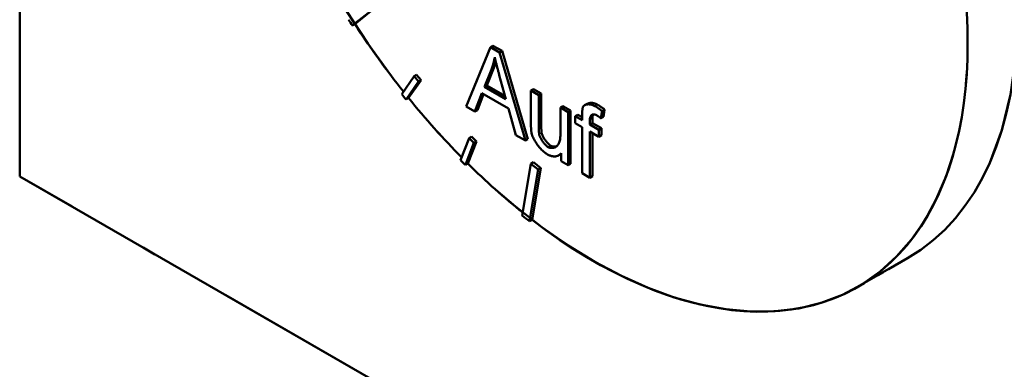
# Model space of a CAD drawing. Header units: millimetres. Extents: x 0 to 630, y 0 to 891.
# Tile 5 of 16: x 464 to 481, y 176 to 182. Entities that reach past the tile are written whole.
import ezdxf

# ---------------------------------------------------------------- set-up
doc = ezdxf.new("R2010")
doc.units = ezdxf.units.MM
doc.header["$LTSCALE"] = 3
doc.linetypes.add('LONG_DASH_DOTTED', pattern=[0.3001, 0.2362, -0.0295, 0.0049, -0.0295])
for name, color, linetype, lineweight in [('Sichtbare Kanten(DIN)', 7, 'Continuous', 50), ('Sichtbare tangentiale Kanten(DIN)', 3, 'Continuous', 25), ('Überlagerung [Formatvorlage Phantomlinien(DIN)]', 179, 'LONG_DASH_DOTTED', 50)]:
    doc.layers.add(name, color=color, linetype=linetype, lineweight=lineweight)

msp = doc.modelspace()

# ---------------------------------------------------------------- linework, layer by layer
at = {"layer": 'Sichtbare Kanten(DIN)'}
for p, q in [((464.348, 205.356), (464.348, 179.456)), ((470.005, 182.021), (470.278, 182.24)), ((470.32, 182.264), (470.048, 182.045)), ((470.048, 182.045), (470.005, 182.021)), ((472.354, 181.655), (471.94, 180.648)), ((472.397, 181.68), (472.354, 181.655)), ((472.509, 181.566), (472.354, 181.655)), ((472.397, 181.68), (472.551, 181.591)), ((472.551, 181.591), (472.509, 181.566)), ((472.949, 180.067), (472.509, 181.566)), ((472.551, 181.591), (472.991, 180.091)), ((472.251, 180.98), (472.37, 181.277)), ((472.412, 181.301), (472.293, 181.004)), ((472.412, 181.301), (472.37, 181.277)), ((471.057, 181.161), (470.845, 180.858)), ((470.918, 180.767), (471.13, 181.069)), ((471.173, 181.094), (470.96, 180.791)), ((471.099, 181.185), (471.057, 181.161)), ((471.13, 181.069), (471.057, 181.161)), ((471.099, 181.185), (471.173, 181.094)), ((471.173, 181.094), (471.13, 181.069)), ((472.504, 181.18), (472.617, 180.769)), ((472.091, 180.561), (472.21, 180.87)), ((472.21, 180.87), (472.661, 180.609)), ((472.293, 181.004), (472.251, 180.98)), ((472.617, 180.769), (472.251, 180.98)), ((472.293, 181.004), (472.601, 180.827)), ((473.085, 180.94), (473.043, 180.916)), ((473.175, 180.84), (473.043, 180.916)), ((473.043, 180.916), (473.043, 180.357)), ((473.085, 180.94), (473.217, 180.864)), ((473.217, 180.864), (473.175, 180.84)), ((473.217, 180.864), (473.217, 180.364)), ((470.96, 180.791), (470.918, 180.767)), ((472.237, 180.854), (472.134, 180.585)), ((473.175, 180.339), (473.175, 180.84)), ((473.999, 180.691), (473.956, 180.667)), ((471.94, 180.648), (472.091, 180.561)), ((472.134, 180.585), (472.091, 180.561)), ((472.661, 180.609), (472.786, 180.161)), ((473.585, 180.652), (473.543, 180.628)), ((473.675, 180.552), (473.543, 180.628)), ((473.543, 180.628), (473.543, 180.145)), ((473.585, 180.652), (473.717, 180.576)), ((473.717, 180.576), (473.675, 180.552)), ((473.675, 179.649), (473.675, 180.552)), ((473.717, 180.576), (473.717, 179.673)), ((474.233, 180.445), (474.254, 180.567)), ((474.296, 180.591), (474.254, 180.567)), ((474.296, 180.591), (474.276, 180.469)), ((473.84, 180.506), (473.797, 180.481)), ((473.914, 180.414), (473.797, 180.481)), ((473.797, 180.481), (473.797, 180.363)), ((473.797, 180.363), (473.914, 180.296)), ((473.84, 180.506), (473.914, 180.463)), ((473.914, 180.51), (473.914, 180.414)), ((474.045, 180.339), (474.045, 180.421)), ((474.088, 180.363), (474.045, 180.339)), ((474.088, 180.446), (474.088, 180.363)), ((474.088, 180.363), (474.24, 180.275)), ((474.276, 180.469), (474.233, 180.445)), ((473.914, 180.296), (473.914, 179.511)), ((474.197, 180.251), (474.045, 180.339)), ((474.046, 179.435), (474.046, 180.219)), ((474.046, 180.219), (474.197, 180.132)), ((474.089, 180.195), (474.089, 179.459)), ((474.24, 180.275), (474.197, 180.251)), ((474.197, 180.132), (474.197, 180.251)), ((474.24, 180.275), (474.24, 180.157)), ((471.992, 180.108), (471.847, 179.731)), ((471.927, 179.652), (472.072, 180.029)), ((472.114, 180.053), (471.969, 179.676)), ((472.034, 180.133), (471.992, 180.108)), ((472.072, 180.029), (471.992, 180.108)), ((472.034, 180.133), (472.114, 180.053)), ((472.114, 180.053), (472.072, 180.029)), ((472.786, 180.161), (472.949, 180.067)), ((472.991, 180.091), (472.949, 180.067)), ((474.24, 180.157), (474.197, 180.132)), ((473.085, 179.697), (473.043, 179.673)), ((473.085, 179.697), (473.211, 179.599)), ((473.557, 179.84), (473.515, 179.816)), ((473.557, 179.85), (473.557, 179.717)), ((473.557, 179.717), (473.675, 179.649)), ((471.969, 179.676), (471.927, 179.652)), ((473.043, 179.673), (472.895, 178.791)), ((473.021, 178.694), (473.168, 179.575)), ((473.168, 179.575), (473.043, 179.673)), ((473.211, 179.599), (473.063, 178.718)), ((473.211, 179.599), (473.168, 179.575)), ((473.717, 179.673), (473.675, 179.649)), ((489.803, 164.797), (464.348, 179.456)), ((473.914, 179.511), (474.046, 179.435)), ((474.089, 179.459), (474.046, 179.435)), ((473.063, 178.718), (473.021, 178.694)), ((479.445, 178.066), (478.597, 177.577))]:
    msp.add_line(p, q, dxfattribs=at)
at = {"layer": 'Sichtbare Kanten(DIN)', "flags": 128}
for points in [[(472.37, 181.277), (472.373, 181.285), (472.376, 181.293), (472.379, 181.301), (472.382, 181.309), (472.384, 181.317), (472.387, 181.326), (472.39, 181.334), (472.392, 181.342), (472.395, 181.351), (472.398, 181.359), (472.4, 181.367), (472.403, 181.376), (472.405, 181.384), (472.407, 181.393), (472.41, 181.402), (472.412, 181.41), (472.414, 181.419), (472.416, 181.428), (472.418, 181.437), (472.42, 181.446), (472.422, 181.455), (472.424, 181.464), (472.426, 181.473), (472.428, 181.482)], [(472.446, 181.403), (472.445, 181.399), (472.443, 181.395), (472.442, 181.39), (472.441, 181.386), (472.44, 181.382), (472.438, 181.377), (472.437, 181.373), (472.436, 181.369), (472.434, 181.365), (472.433, 181.36), (472.432, 181.356), (472.43, 181.352), (472.429, 181.347), (472.427, 181.343), (472.426, 181.339), (472.424, 181.335), (472.423, 181.331), (472.421, 181.326), (472.42, 181.322), (472.418, 181.318), (472.417, 181.314), (472.415, 181.31), (472.414, 181.305), (472.412, 181.301)], [(472.428, 181.482), (472.431, 181.469), (472.434, 181.457), (472.436, 181.444), (472.439, 181.431), (472.442, 181.419), (472.445, 181.406), (472.448, 181.393), (472.451, 181.381), (472.455, 181.368), (472.458, 181.355), (472.461, 181.343), (472.464, 181.331), (472.467, 181.318), (472.47, 181.306), (472.474, 181.293), (472.477, 181.28), (472.48, 181.268), (472.483, 181.255), (472.487, 181.242), (472.49, 181.23), (472.494, 181.217), (472.497, 181.205), (472.5, 181.192), (472.504, 181.18)], [(473.999, 180.691), (474.004, 180.694), (474.009, 180.696), (474.015, 180.699), (474.021, 180.701), (474.027, 180.702), (474.033, 180.704), (474.04, 180.705), (474.047, 180.706), (474.054, 180.707), (474.061, 180.707), (474.069, 180.707), (474.076, 180.707), (474.084, 180.707), (474.092, 180.706), (474.1, 180.704), (474.107, 180.703), (474.116, 180.701), (474.124, 180.699), (474.132, 180.696), (474.14, 180.693), (474.148, 180.69), (474.156, 180.686), (474.164, 180.682), (474.172, 180.678)], [(473.928, 180.637), (473.926, 180.633), (473.925, 180.628), (473.924, 180.623), (473.922, 180.618), (473.921, 180.613), (473.92, 180.608), (473.92, 180.603), (473.919, 180.597), (473.918, 180.592), (473.917, 180.587), (473.917, 180.582), (473.916, 180.577), (473.916, 180.571), (473.916, 180.566), (473.915, 180.56), (473.915, 180.555), (473.915, 180.549), (473.915, 180.544), (473.914, 180.538), (473.914, 180.532), (473.914, 180.527), (473.914, 180.521), (473.914, 180.516), (473.914, 180.51)], [(474.13, 180.654), (474.119, 180.659), (474.109, 180.664), (474.098, 180.669), (474.088, 180.672), (474.077, 180.676), (474.067, 180.678), (474.057, 180.68), (474.047, 180.682), (474.037, 180.682), (474.027, 180.683), (474.017, 180.683), (474.008, 180.682), (473.999, 180.681), (473.99, 180.679), (473.981, 180.677), (473.973, 180.675), (473.966, 180.672), (473.959, 180.668), (473.952, 180.664), (473.946, 180.66), (473.941, 180.655), (473.936, 180.65), (473.931, 180.644), (473.928, 180.637)], [(474.254, 180.567), (474.249, 180.571), (474.244, 180.575), (474.239, 180.579), (474.234, 180.583), (474.228, 180.587), (474.223, 180.591), (474.218, 180.595), (474.213, 180.599), (474.208, 180.602), (474.203, 180.606), (474.197, 180.61), (474.192, 180.613), (474.187, 180.617), (474.182, 180.621), (474.177, 180.624), (474.172, 180.628), (474.166, 180.631), (474.161, 180.634), (474.156, 180.638), (474.151, 180.641), (474.146, 180.644), (474.14, 180.647), (474.135, 180.651), (474.13, 180.654)], [(474.172, 180.678), (474.177, 180.675), (474.182, 180.672), (474.187, 180.67), (474.191, 180.667), (474.196, 180.664), (474.201, 180.66), (474.206, 180.657), (474.211, 180.654), (474.216, 180.651), (474.221, 180.647), (474.226, 180.644), (474.231, 180.64), (474.237, 180.637), (474.242, 180.633), (474.247, 180.629), (474.252, 180.625), (474.258, 180.621), (474.263, 180.617), (474.269, 180.613), (474.274, 180.609), (474.28, 180.605), (474.285, 180.6), (474.291, 180.596), (474.296, 180.591)], [(473.043, 180.357), (473.043, 180.351), (473.043, 180.345), (473.043, 180.339), (473.043, 180.333), (473.043, 180.327), (473.043, 180.321), (473.043, 180.315), (473.043, 180.309), (473.043, 180.303), (473.043, 180.297), (473.044, 180.291), (473.044, 180.285), (473.044, 180.279), (473.044, 180.273), (473.045, 180.267), (473.045, 180.261), (473.046, 180.255), (473.046, 180.249), (473.047, 180.242), (473.047, 180.235), (473.048, 180.229), (473.049, 180.222), (473.05, 180.216), (473.051, 180.21)], [(473.217, 180.364), (473.217, 180.354), (473.217, 180.344), (473.217, 180.335), (473.217, 180.326), (473.218, 180.317), (473.218, 180.309), (473.218, 180.3), (473.218, 180.292), (473.218, 180.284), (473.219, 180.277), (473.219, 180.27), (473.219, 180.262), (473.22, 180.256), (473.22, 180.249), (473.22, 180.243), (473.221, 180.237), (473.221, 180.231), (473.222, 180.226), (473.222, 180.22), (473.223, 180.215), (473.223, 180.21), (473.224, 180.206), (473.225, 180.202), (473.225, 180.198)], [(474.045, 180.421), (474.046, 180.43), (474.046, 180.438), (474.047, 180.447), (474.049, 180.454), (474.051, 180.462), (474.053, 180.469), (474.056, 180.476), (474.059, 180.482), (474.062, 180.488), (474.066, 180.493), (474.071, 180.498), (474.076, 180.502), (474.081, 180.505), (474.086, 180.508), (474.092, 180.51), (474.099, 180.511), (474.105, 180.512), (474.112, 180.512), (474.119, 180.512), (474.126, 180.51), (474.134, 180.508), (474.141, 180.505), (474.149, 180.502), (474.156, 180.498)], [(474.105, 180.512), (474.103, 180.51), (474.102, 180.508), (474.101, 180.506), (474.1, 180.504), (474.099, 180.502), (474.098, 180.499), (474.097, 180.497), (474.096, 180.494), (474.095, 180.492), (474.094, 180.489), (474.093, 180.487), (474.092, 180.484), (474.092, 180.481), (474.091, 180.478), (474.09, 180.475), (474.09, 180.472), (474.089, 180.469), (474.089, 180.466), (474.089, 180.463), (474.088, 180.459), (474.088, 180.456), (474.088, 180.453), (474.088, 180.449), (474.088, 180.446)], [(474.156, 180.498), (474.16, 180.496), (474.163, 180.494), (474.166, 180.492), (474.169, 180.49), (474.172, 180.488), (474.176, 180.486), (474.179, 180.484), (474.182, 180.482), (474.185, 180.48), (474.189, 180.478), (474.192, 180.475), (474.195, 180.473), (474.198, 180.471), (474.201, 180.469), (474.205, 180.466), (474.208, 180.464), (474.211, 180.462), (474.214, 180.459), (474.218, 180.457), (474.221, 180.455), (474.224, 180.452), (474.227, 180.45), (474.23, 180.447), (474.233, 180.445)], [(473.051, 180.21), (473.054, 180.192), (473.059, 180.174), (473.065, 180.155), (473.072, 180.137), (473.08, 180.119), (473.089, 180.101), (473.098, 180.083), (473.109, 180.064), (473.12, 180.046), (473.132, 180.027), (473.144, 180.009), (473.157, 179.991), (473.17, 179.973), (473.184, 179.956), (473.198, 179.94), (473.211, 179.925), (473.225, 179.91), (473.238, 179.897), (473.251, 179.884), (473.264, 179.873), (473.277, 179.862), (473.288, 179.853), (473.299, 179.846), (473.309, 179.839)], [(473.183, 180.173), (473.182, 180.179), (473.181, 180.186), (473.18, 180.192), (473.18, 180.199), (473.179, 180.206), (473.178, 180.213), (473.178, 180.221), (473.177, 180.228), (473.177, 180.235), (473.177, 180.241), (473.176, 180.248), (473.176, 180.255), (473.176, 180.262), (473.176, 180.269), (473.175, 180.277), (473.175, 180.284), (473.175, 180.291), (473.175, 180.298), (473.175, 180.305), (473.175, 180.312), (473.175, 180.319), (473.175, 180.326), (473.175, 180.333), (473.175, 180.339)], [(473.225, 180.198), (473.227, 180.189), (473.23, 180.18), (473.233, 180.17), (473.237, 180.16), (473.241, 180.15), (473.246, 180.14), (473.251, 180.13), (473.257, 180.119), (473.263, 180.108), (473.27, 180.098), (473.277, 180.087), (473.284, 180.077), (473.291, 180.066), (473.299, 180.056), (473.307, 180.047), (473.315, 180.037), (473.323, 180.028), (473.331, 180.02), (473.339, 180.011), (473.347, 180.004), (473.355, 179.997), (473.363, 179.991), (473.371, 179.985), (473.378, 179.981)], [(473.336, 179.956), (473.327, 179.962), (473.319, 179.968), (473.31, 179.975), (473.302, 179.982), (473.294, 179.99), (473.286, 179.998), (473.278, 180.006), (473.27, 180.015), (473.262, 180.025), (473.255, 180.034), (473.247, 180.044), (473.24, 180.054), (473.233, 180.064), (473.227, 180.074), (473.22, 180.085), (473.215, 180.095), (473.209, 180.105), (473.204, 180.115), (473.199, 180.125), (473.195, 180.135), (473.191, 180.144), (473.188, 180.154), (473.185, 180.164), (473.183, 180.173)], [(473.543, 180.145), (473.542, 180.125), (473.541, 180.105), (473.538, 180.087), (473.535, 180.069), (473.53, 180.052), (473.524, 180.036), (473.518, 180.021), (473.51, 180.007), (473.501, 179.994), (473.492, 179.983), (473.481, 179.973), (473.471, 179.964), (473.459, 179.957), (473.448, 179.951), (473.436, 179.947), (473.424, 179.943), (473.412, 179.941), (473.4, 179.941), (473.388, 179.941), (473.377, 179.942), (473.365, 179.944), (473.355, 179.947), (473.345, 179.951), (473.336, 179.956)], [(473.378, 179.981), (473.382, 179.979), (473.385, 179.977), (473.389, 179.975), (473.393, 179.973), (473.397, 179.972), (473.401, 179.971), (473.405, 179.969), (473.41, 179.968), (473.414, 179.967), (473.418, 179.967), (473.423, 179.966), (473.427, 179.966), (473.431, 179.965), (473.436, 179.965), (473.44, 179.965), (473.445, 179.965), (473.449, 179.965), (473.454, 179.966), (473.458, 179.966), (473.463, 179.967), (473.467, 179.968), (473.472, 179.969), (473.476, 179.97), (473.48, 179.972)], [(473.309, 179.839), (473.322, 179.832), (473.334, 179.826), (473.346, 179.82), (473.358, 179.815), (473.37, 179.811), (473.382, 179.807), (473.394, 179.803), (473.406, 179.801), (473.417, 179.799), (473.429, 179.797), (473.44, 179.797), (473.45, 179.797), (473.461, 179.798), (473.471, 179.8), (473.481, 179.802), (473.491, 179.805), (473.5, 179.808), (473.509, 179.813), (473.518, 179.818), (473.526, 179.823), (473.534, 179.829), (473.542, 179.835), (473.55, 179.842), (473.557, 179.85)]]:
    msp.add_lwpolyline(points, dxfattribs=at)
at = {"layer": 'Sichtbare Kanten(DIN)'}
for centre, major_axis, start_param, end_param in [((474.954, 185.865), (-4.491, 7.799), 3.141593, 6.283185), ((474.106, 185.376), (4.491, -7.799), 5.335188, 8.805846), ((474.063, 185.352), (4.491, -7.799), 4.794922, 4.808256), ((474.106, 185.376), (-4.491, 7.799), 1.666663, 1.82541), ((474.063, 185.352), (4.491, -7.799), 4.969455, 4.982789), ((474.106, 185.376), (-4.491, 7.799), 1.841196, 1.998402), ((474.063, 185.352), (4.491, -7.799), 5.143988, 5.157322), ((474.106, 185.376), (-4.491, 7.799), 2.015729, 2.168182), ((474.063, 185.352), (4.491, -7.799), 5.315188, 5.335188)]:
    msp.add_ellipse(centre, major_axis=major_axis, ratio=0.578093, start_param=start_param, end_param=end_param, dxfattribs=at)
at = {"layer": 'Sichtbare tangentiale Kanten(DIN)'}
for p, q in [((474.172, 180.678), (474.13, 180.654)), ((473.217, 180.364), (473.175, 180.339)), ((474.088, 180.446), (474.045, 180.421)), ((473.225, 180.198), (473.183, 180.173)), ((473.378, 179.981), (473.336, 179.956))]:
    msp.add_line(p, q, dxfattribs=at)
at = {"layer": 'Überlagerung [Formatvorlage Phantomlinien(DIN)]', "ltscale": 13.85339}
msp.add_line((464.348, 205.356), (464.348, 179.456), dxfattribs=at)
at = {"layer": 'Überlagerung [Formatvorlage Phantomlinien(DIN)]', "ltscale": 15.742684}
msp.add_line((489.803, 164.797), (464.348, 179.456), dxfattribs=at)
at = {"layer": 'Überlagerung [Formatvorlage Phantomlinien(DIN)]', "ltscale": 0.524659}
msp.add_line((479.445, 178.066), (478.597, 177.577), dxfattribs=at)
at = {"layer": 'Überlagerung [Formatvorlage Phantomlinien(DIN)]', "ltscale": 12.364254}
msp.add_ellipse((474.954, 185.865), major_axis=(-4.491, 7.799), ratio=0.578093, start_param=3.141593, end_param=6.283185, dxfattribs=at)
at = {"layer": 'Überlagerung [Formatvorlage Phantomlinien(DIN)]', "ltscale": 13.629057}
msp.add_ellipse((474.106, 185.376), major_axis=(4.491, -7.799), ratio=0.578093, start_param=3.77209, end_param=7.23505, dxfattribs=at)

doc.saveas('drawing.dxf')
